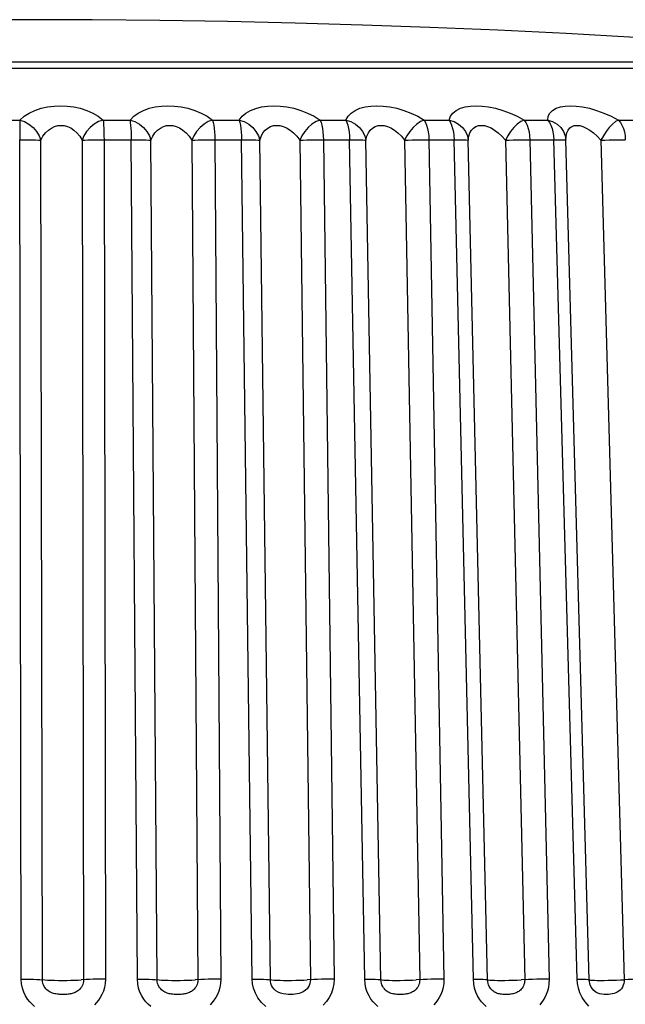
# Model space of a CAD drawing. Header units: millimetres. Extents: x -531 to 1423, y -716 to 1118.
# Tile 96 of 112: x 312.11 to 316.63, y 1110.2 to 1117.56. Entities that reach past the tile are written whole.
import ezdxf

# ---------------------------------------------------------------- set-up
doc = ezdxf.new("R2010")
doc.units = ezdxf.units.MM
doc.header["$LTSCALE"] = 23.1
doc.layers.get('0').update_dxf_attribs({"linetype": 'CONTINUOUS'})

msp = doc.modelspace()

# ---------------------------------------------------------------- linework, layer by layer
at = {"color": 7}
for p, q in [((304.9365, 1117.1965), (319.3548, 1117.1965)), ((311.9072, 1116.8079), (312.1089, 1116.8079)), ((312.732, 1116.8079), (312.9331, 1116.8079)), ((313.5505, 1116.8079), (313.7485, 1116.8079)), ((314.3535, 1116.8079), (314.5465, 1116.8079)), ((315.1323, 1116.8079), (315.3181, 1116.8079)), ((315.8785, 1116.8079), (316.0549, 1116.8079)), ((316.5837, 1116.8079), (316.749, 1116.8079)), ((312.1201, 1110.3872), (312.1085, 1116.6614)), ((312.278, 1110.3826), (312.2666, 1116.6569)), ((312.5746, 1116.6569), (312.5861, 1110.3826)), ((312.7387, 1116.6614), (312.75, 1110.3872)), ((312.7387, 1116.6614), (312.942, 1116.6614)), ((312.988, 1110.3872), (312.942, 1116.6614)), ((313.1353, 1110.3826), (313.0896, 1116.6569)), ((313.3948, 1116.6569), (313.4406, 1110.3826)), ((313.5664, 1116.6614), (313.6121, 1110.3872)), ((313.5664, 1116.6614), (313.7668, 1116.6614)), ((313.8465, 1110.3872), (313.7668, 1116.6614)), ((313.9817, 1110.3826), (313.9022, 1116.6569)), ((314.2012, 1116.6569), (314.2809, 1110.3826)), ((314.3786, 1116.6614), (314.4581, 1110.3872)), ((314.3786, 1116.6614), (314.5738, 1116.6614)), ((314.6865, 1110.3872), (314.5738, 1116.6614)), ((314.8081, 1110.3826), (314.6956, 1116.6569)), ((314.9852, 1116.6569), (315.0978, 1110.3826)), ((315.1663, 1116.6614), (315.2788, 1110.3872)), ((315.1663, 1116.6614), (315.3542, 1116.6614)), ((315.4986, 1110.3872), (315.3542, 1116.6614)), ((315.6052, 1110.3826), (315.4611, 1116.6569)), ((315.7381, 1116.6569), (315.8823, 1110.3826)), ((315.921, 1116.6614), (316.0651, 1110.3872)), ((315.921, 1116.6614), (316.0995, 1116.6614)), ((316.274, 1110.3872), (316.0995, 1116.6614)), ((316.19, 1116.6623), (316.19, 1116.662)), ((316.1902, 1116.657), (316.19, 1116.662)), ((316.3645, 1110.3826), (316.1902, 1116.6569)), ((316.4516, 1116.6569), (316.6259, 1110.3826)), ((316.374, 1110.3387), (316.374, 1110.3387))]:
    msp.add_line(p, q, dxfattribs=at)
for points in [[(312.1456, 1117.5586), (311.6759, 1117.5572), (311.222, 1117.5532), (310.7816, 1117.5468), (310.3523, 1117.5382), (309.9301, 1117.5275), (309.5143, 1117.5147), (309.101, 1117.4999), (308.6909, 1117.483), (308.282, 1117.464), (307.8745, 1117.443), (307.469, 1117.42), (307.0633, 1117.3949), (306.6584, 1117.3677), (306.2504, 1117.3382), (305.8389, 1117.3064), (305.4198, 1117.2717), (305.0798, 1117.2419)], [(319.2115, 1117.2419), (318.8417, 1117.2742), (318.2966, 1117.3187), (317.7604, 1117.3587), (317.2313, 1117.3947), (316.7088, 1117.4266), (316.1921, 1117.4548), (315.6808, 1117.4794), (315.1734, 1117.5005), (314.6694, 1117.5182), (314.1665, 1117.5327), (313.662, 1117.544), (313.157, 1117.5521), (312.6511, 1117.5569), (312.1456, 1117.5586)], [(319.2114, 1117.2419), (319.1738, 1117.2419), (319.0923, 1117.2419), (318.9655, 1117.2419), (318.7944, 1117.2419), (318.58, 1117.2419), (318.3237, 1117.2419), (318.0273, 1117.2419), (317.6926, 1117.2419), (317.3219, 1117.2419), (316.9176, 1117.2419), (316.4821, 1117.2419), (316.0185, 1117.2419), (315.5296, 1117.2419), (315.0193, 1117.2419), (314.4864, 1117.2419), (313.9499, 1117.2419), (313.4261, 1117.2419), (312.9223, 1117.2419), (312.451, 1117.2419), (312.0077, 1117.2419)], [(312.1089, 1116.8079), (312.1419, 1116.8366), (312.1795, 1116.8609), (312.2224, 1116.8808), (312.2686, 1116.8962), (312.3164, 1116.9069), (312.3652, 1116.9131), (312.4138, 1116.9153), (312.4626, 1116.9132), (312.5122, 1116.907), (312.5613, 1116.8964), (312.6095, 1116.8809), (312.655, 1116.861), (312.6956, 1116.8367), (312.732, 1116.8079)], [(312.9331, 1116.8079), (312.9606, 1116.8366), (312.9936, 1116.8609), (313.0327, 1116.8808), (313.0758, 1116.8962), (313.1213, 1116.9069), (313.1685, 1116.9131), (313.2163, 1116.9153), (313.265, 1116.9132), (313.3153, 1116.907), (313.3658, 1116.8964), (313.4162, 1116.8809), (313.4648, 1116.861), (313.5092, 1116.8367), (313.5505, 1116.8079)], [(313.7485, 1116.8079), (313.7703, 1116.8365), (313.7982, 1116.8607), (313.8327, 1116.8806), (313.8721, 1116.896), (313.9148, 1116.9067), (313.9601, 1116.9131), (314.0063, 1116.9153), (314.0543, 1116.9133), (314.1048, 1116.9071), (314.1565, 1116.8964), (314.2087, 1116.881), (314.2599, 1116.8611), (314.3079, 1116.8367), (314.3535, 1116.8079)], [(314.5465, 1116.8079), (314.5625, 1116.8366), (314.5852, 1116.8609), (314.6153, 1116.8808), (314.6508, 1116.8962), (314.6902, 1116.9069), (314.7329, 1116.9131), (314.7775, 1116.9153), (314.8245, 1116.9132), (314.8743, 1116.907), (314.9259, 1116.8964), (314.9791, 1116.8809), (315.0322, 1116.861), (315.083, 1116.8367), (315.1323, 1116.8079)], [(315.3181, 1116.8079), (315.328, 1116.8366), (315.3452, 1116.8609), (315.3703, 1116.8808), (315.4014, 1116.8962), (315.4371, 1116.9069), (315.4768, 1116.9131), (315.519, 1116.9153), (315.5644, 1116.9132), (315.6131, 1116.907), (315.6645, 1116.8964), (315.7183, 1116.8809), (315.7728, 1116.861), (315.8259, 1116.8367), (315.8785, 1116.8079)], [(316.0549, 1116.8079), (316.0587, 1116.8367), (316.0703, 1116.861), (316.0902, 1116.881), (316.1167, 1116.8964), (316.1488, 1116.907), (316.1854, 1116.9133), (316.2247, 1116.9153), (316.2676, 1116.9131), (316.3149, 1116.9068), (316.3655, 1116.8961), (316.419, 1116.8807), (316.474, 1116.8608), (316.5287, 1116.8366), (316.5837, 1116.8079)], [(312.1089, 1116.8079), (312.1086, 1116.7908), (312.1087, 1116.77), (312.1087, 1116.7459), (312.1086, 1116.7193), (312.1086, 1116.691), (312.1085, 1116.6614)], [(312.1089, 1116.8079), (312.1442, 1116.7965), (312.1776, 1116.7775), (312.208, 1116.7531), (312.2337, 1116.7239), (312.2533, 1116.6908), (312.2666, 1116.6569)], [(312.732, 1116.8079), (312.6977, 1116.7965), (312.6648, 1116.7775), (312.6347, 1116.7531), (312.6089, 1116.7239), (312.5888, 1116.6908), (312.5746, 1116.6569)], [(312.732, 1116.8079), (312.7339, 1116.7909), (312.7354, 1116.77), (312.7368, 1116.7459), (312.7378, 1116.7193), (312.7384, 1116.6908), (312.7387, 1116.6614)], [(312.9331, 1116.8079), (312.9353, 1116.7908), (312.9376, 1116.77), (312.9394, 1116.7459), (312.9407, 1116.7193), (312.9417, 1116.691), (312.942, 1116.6614)], [(312.9331, 1116.8079), (312.9693, 1116.7965), (313.0034, 1116.7775), (313.0338, 1116.7531), (313.059, 1116.7239), (313.0778, 1116.6908), (313.0896, 1116.6569)], [(313.5505, 1116.8079), (313.5177, 1116.7965), (313.4862, 1116.7775), (313.4566, 1116.7531), (313.4308, 1116.7239), (313.4102, 1116.6908), (313.3948, 1116.6569)], [(313.5505, 1116.8079), (313.5548, 1116.7909), (313.5586, 1116.77), (313.5618, 1116.7459), (313.5642, 1116.7193), (313.5657, 1116.6908), (313.5664, 1116.6614)], [(313.7485, 1116.8079), (313.7534, 1116.7908), (313.7579, 1116.77), (313.7615, 1116.7459), (313.7642, 1116.7193), (313.7661, 1116.691), (313.7668, 1116.6614)], [(313.7485, 1116.8079), (313.7854, 1116.7965), (313.8198, 1116.7775), (313.8499, 1116.7531), (313.8744, 1116.7239), (313.892, 1116.6908), (313.9022, 1116.6569)], [(314.3535, 1116.8079), (314.3228, 1116.7965), (314.2928, 1116.7775), (314.2642, 1116.7531), (314.2387, 1116.7239), (314.2177, 1116.6908), (314.2012, 1116.6569)], [(314.3535, 1116.8079), (314.3604, 1116.7909), (314.3663, 1116.77), (314.3713, 1116.7459), (314.375, 1116.7193), (314.3775, 1116.6908), (314.3786, 1116.6614)], [(314.5465, 1116.8079), (314.5538, 1116.7908), (314.5604, 1116.77), (314.5659, 1116.7459), (314.5699, 1116.7193), (314.5727, 1116.691), (314.5738, 1116.6614)], [(314.5465, 1116.8079), (314.5836, 1116.7965), (314.6178, 1116.7775), (314.6473, 1116.7531), (314.6708, 1116.7239), (314.6871, 1116.6908), (314.6956, 1116.6569)], [(315.1323, 1116.8079), (315.104, 1116.7965), (315.0759, 1116.7775), (315.0486, 1116.7531), (315.0236, 1116.7239), (315.0026, 1116.6908), (314.9852, 1116.6569)], [(315.1323, 1116.8079), (315.1416, 1116.7909), (315.1497, 1116.77), (315.1564, 1116.7459), (315.1615, 1116.7193), (315.1648, 1116.6908), (315.1663, 1116.6614)], [(315.3181, 1116.8079), (315.3278, 1116.7908), (315.3366, 1116.77), (315.3437, 1116.7459), (315.3491, 1116.7193), (315.3527, 1116.691), (315.3542, 1116.6614)], [(315.3181, 1116.8079), (315.355, 1116.7965), (315.3888, 1116.7775), (315.4174, 1116.7531), (315.4396, 1116.7239), (315.4544, 1116.6908), (315.4611, 1116.6569)], [(315.8785, 1116.8079), (315.8527, 1116.7965), (315.8269, 1116.7775), (315.8011, 1116.7531), (315.777, 1116.7239), (315.7561, 1116.6908), (315.7381, 1116.6569)], [(315.8785, 1116.8079), (315.8901, 1116.7909), (315.9002, 1116.77), (315.9086, 1116.7459), (315.9149, 1116.7193), (315.9191, 1116.6908), (315.921, 1116.6614)], [(316.0549, 1116.8079), (316.0912, 1116.7965), (316.1242, 1116.7775), (316.1515, 1116.7531), (316.1722, 1116.7239), (316.1854, 1116.6908), (316.19, 1116.6623)], [(316.0549, 1116.8079), (316.067, 1116.7908), (316.0777, 1116.77), (316.0865, 1116.7459), (316.0931, 1116.7193), (316.0975, 1116.691), (316.0995, 1116.6614)], [(316.5837, 1116.8079), (316.5609, 1116.7965), (316.5376, 1116.7775), (316.5136, 1116.7531), (316.4906, 1116.7239), (316.4701, 1116.6908), (316.4516, 1116.6569)], [(316.5837, 1116.8079), (316.5975, 1116.7909), (316.6095, 1116.77), (316.6195, 1116.7459), (316.627, 1116.7193), (316.632, 1116.6908), (316.6342, 1116.6614)], [(312.2666, 1116.6569), (312.2825, 1116.6868), (312.3014, 1116.7121), (312.3226, 1116.7328), (312.3454, 1116.7489), (312.369, 1116.76), (312.3931, 1116.7666), (312.4171, 1116.7688), (312.4412, 1116.7667), (312.4657, 1116.7602), (312.49, 1116.7491), (312.5139, 1116.733), (312.5364, 1116.7123), (312.5569, 1116.6869), (312.5746, 1116.6569)], [(313.0896, 1116.6569), (313.1027, 1116.6868), (313.1193, 1116.7121), (313.1385, 1116.7328), (313.1597, 1116.7489), (313.1821, 1116.76), (313.2054, 1116.7666), (313.229, 1116.7688), (313.2531, 1116.7667), (313.2779, 1116.7602), (313.3029, 1116.7491), (313.3279, 1116.733), (313.3521, 1116.7123), (313.3746, 1116.6869), (313.3948, 1116.6569)], [(313.9022, 1116.6569), (313.9124, 1116.6867), (313.9263, 1116.7119), (313.9432, 1116.7326), (313.9625, 1116.7487), (313.9835, 1116.7599), (314.0058, 1116.7665), (314.0286, 1116.7689), (314.0524, 1116.7667), (314.0773, 1116.7603), (314.103, 1116.7492), (314.1289, 1116.7331), (314.1545, 1116.7124), (314.1788, 1116.6869), (314.2012, 1116.6569)], [(314.6956, 1116.6569), (314.7029, 1116.6868), (314.7141, 1116.7121), (314.7287, 1116.7328), (314.7461, 1116.7489), (314.7654, 1116.76), (314.7864, 1116.7666), (314.8084, 1116.7688), (314.8316, 1116.7667), (314.8563, 1116.7602), (314.882, 1116.7491), (314.9085, 1116.733), (314.935, 1116.7123), (314.9608, 1116.6869), (314.9852, 1116.6569)], [(315.4611, 1116.6569), (315.4652, 1116.6868), (315.4736, 1116.7121), (315.4857, 1116.7328), (315.5008, 1116.7489), (315.5183, 1116.76), (315.5378, 1116.7666), (315.5586, 1116.7688), (315.581, 1116.7667), (315.6052, 1116.7602), (315.6308, 1116.7491), (315.6576, 1116.733), (315.6849, 1116.7123), (315.712, 1116.6869), (315.7381, 1116.6569)], [(316.1901, 1116.66), (316.1912, 1116.6869), (316.1967, 1116.7123), (316.2062, 1116.733), (316.219, 1116.7491), (316.2346, 1116.7602), (316.2526, 1116.7667), (316.272, 1116.7689), (316.2932, 1116.7666), (316.3166, 1116.76), (316.3419, 1116.7488), (316.3686, 1116.7328), (316.3963, 1116.7121), (316.4241, 1116.6868), (316.4516, 1116.6569)], [(312.1085, 1116.6614), (312.1404, 1116.6613), (312.1713, 1116.661), (312.2002, 1116.6603), (312.2262, 1116.6594), (312.2486, 1116.6582), (312.2666, 1116.6569)], [(312.5746, 1116.6569), (312.5944, 1116.6582), (312.6183, 1116.6594), (312.6456, 1116.6603), (312.6754, 1116.661), (312.7067, 1116.6613), (312.7387, 1116.6614)], [(312.942, 1116.6614), (312.9734, 1116.6613), (313.0033, 1116.661), (313.0306, 1116.6603), (313.0546, 1116.6594), (313.0745, 1116.6582), (313.0896, 1116.6569)], [(313.3948, 1116.6569), (313.417, 1116.6582), (313.443, 1116.6594), (313.4719, 1116.6603), (313.5028, 1116.661), (313.5346, 1116.6613), (313.5664, 1116.6614)], [(313.7668, 1116.6614), (313.7974, 1116.6613), (313.8259, 1116.661), (313.8513, 1116.6603), (313.873, 1116.6594), (313.8901, 1116.6582), (313.9022, 1116.6569)], [(314.2012, 1116.6569), (314.2258, 1116.6582), (314.2536, 1116.6594), (314.2837, 1116.6603), (314.3153, 1116.661), (314.3473, 1116.6613), (314.3786, 1116.6614)], [(314.5738, 1116.6614), (314.6033, 1116.6613), (314.6301, 1116.661), (314.6534, 1116.6603), (314.6725, 1116.6594), (314.6867, 1116.6582), (314.6956, 1116.6569)], [(314.9852, 1116.6569), (315.0118, 1116.6582), (315.0411, 1116.6594), (315.0722, 1116.6603), (315.1041, 1116.661), (315.1358, 1116.6613), (315.1663, 1116.6614)], [(315.3542, 1116.6614), (315.3822, 1116.6613), (315.4071, 1116.661), (315.428, 1116.6603), (315.4442, 1116.6594), (315.4554, 1116.6582), (315.4611, 1116.6569)], [(315.7381, 1116.6569), (315.7663, 1116.6582), (315.7968, 1116.6594), (315.8285, 1116.6603), (315.8604, 1116.661), (315.8916, 1116.6613), (315.921, 1116.6614)], [(316.0995, 1116.6614), (316.1257, 1116.6613), (316.1483, 1116.661), (316.1666, 1116.6603), (316.1799, 1116.6594), (316.1878, 1116.6582), (316.1902, 1116.657)], [(316.4516, 1116.6569), (316.4812, 1116.6582), (316.5125, 1116.6594), (316.5445, 1116.6603), (316.5761, 1116.661), (316.6063, 1116.6613), (316.6342, 1116.6614)], [(312.2193, 1110.1833), (312.2013, 1110.1993), (312.1838, 1110.2177), (312.1673, 1110.2389), (312.1523, 1110.263), (312.1393, 1110.2906), (312.129, 1110.3208), (312.1228, 1110.3529), (312.1201, 1110.3872)], [(312.1201, 1110.3872), (312.152, 1110.3871), (312.1828, 1110.3867), (312.2117, 1110.3861), (312.2377, 1110.3851), (312.2601, 1110.384)], [(312.2601, 1110.384), (312.2952, 1110.3813), (312.3166, 1110.3802), (312.3414, 1110.3793), (312.3689, 1110.3786), (312.3984, 1110.3782), (312.429, 1110.3781), (312.4598, 1110.3782), (312.4899, 1110.3786), (312.5183, 1110.3793), (312.5443, 1110.3802), (312.5672, 1110.3813)], [(312.5861, 1110.3826), (312.5853, 1110.3698), (312.583, 1110.3578), (312.5794, 1110.3466), (312.5747, 1110.3364), (312.5694, 1110.3274), (312.5635, 1110.3194), (312.5571, 1110.3123), (312.5505, 1110.306), (312.5436, 1110.3006), (312.5366, 1110.2958), (312.5297, 1110.2918), (312.5227, 1110.2883), (312.5157, 1110.2853), (312.5086, 1110.2827), (312.5014, 1110.2805), (312.4939, 1110.2785), (312.4861, 1110.2768), (312.478, 1110.2754), (312.4696, 1110.2742), (312.461, 1110.2733), (312.4523, 1110.2726), (312.4434, 1110.2722), (312.4345, 1110.272), (312.4254, 1110.2721), (312.4162, 1110.2724), (312.407, 1110.2729), (312.3976, 1110.2738), (312.3883, 1110.275), (312.3791, 1110.2765), (312.3702, 1110.2784), (312.3616, 1110.2807), (312.3532, 1110.2835), (312.3449, 1110.2867), (312.3366, 1110.2906), (312.3284, 1110.2953), (312.3202, 1110.3008), (312.3123, 1110.3072), (312.3048, 1110.3147), (312.2978, 1110.3232), (312.2914, 1110.3329), (312.2859, 1110.3439), (312.2817, 1110.356), (312.279, 1110.3689), (312.278, 1110.3826)], [(312.75, 1110.3872), (312.7181, 1110.3871), (312.6868, 1110.3867), (312.657, 1110.3861), (312.6297, 1110.3851), (312.6059, 1110.384), (312.5672, 1110.3813)], [(312.75, 1110.3872), (312.7478, 1110.355), (312.7425, 1110.3251), (312.7339, 1110.2972), (312.7229, 1110.2717), (312.7104, 1110.2493), (312.6966, 1110.2294), (312.6819, 1110.2117), (312.6666, 1110.1962)], [(313.0876, 1110.1833), (313.0696, 1110.1993), (313.0522, 1110.2177), (313.0357, 1110.2389), (313.0207, 1110.263), (313.0075, 1110.2906), (312.9972, 1110.3208), (312.9908, 1110.3529), (312.988, 1110.3872)], [(312.988, 1110.3872), (313.0193, 1110.3871), (313.0491, 1110.3867), (313.0764, 1110.3861), (313.1004, 1110.3851), (313.1202, 1110.384)], [(313.1202, 1110.384), (313.1498, 1110.3813), (313.1686, 1110.3802), (313.1914, 1110.3793), (313.2174, 1110.3786), (313.2458, 1110.3782), (313.2758, 1110.3781), (313.3066, 1110.3782), (313.3372, 1110.3786), (313.3668, 1110.3793), (313.3944, 1110.3802), (313.4192, 1110.3813)], [(313.4406, 1110.3826), (313.4398, 1110.3698), (313.4376, 1110.3578), (313.4341, 1110.3466), (313.4295, 1110.3364), (313.4242, 1110.3274), (313.4183, 1110.3194), (313.412, 1110.3123), (313.4054, 1110.306), (313.3985, 1110.3006), (313.3916, 1110.2958), (313.3846, 1110.2918), (313.3776, 1110.2883), (313.3706, 1110.2853), (313.3635, 1110.2827), (313.3562, 1110.2805), (313.3487, 1110.2785), (313.3408, 1110.2768), (313.3327, 1110.2754), (313.3244, 1110.2742), (313.3158, 1110.2733), (313.3071, 1110.2726), (313.2982, 1110.2722), (313.2894, 1110.272), (313.2804, 1110.2721), (313.2713, 1110.2724), (313.2622, 1110.2729), (313.253, 1110.2738), (313.2438, 1110.275), (313.2349, 1110.2765), (313.2261, 1110.2784), (313.2178, 1110.2807), (313.2096, 1110.2835), (313.2014, 1110.2867), (313.1933, 1110.2906), (313.1852, 1110.2953), (313.1772, 1110.3008), (313.1694, 1110.3072), (313.162, 1110.3147), (313.1551, 1110.3232), (313.1488, 1110.3329), (313.1433, 1110.3439), (313.1391, 1110.356), (313.1363, 1110.3689), (313.1353, 1110.3826)], [(313.6121, 1110.3872), (313.5803, 1110.3871), (313.5485, 1110.3867), (313.5177, 1110.3861), (313.4888, 1110.3851), (313.4629, 1110.384), (313.4192, 1110.3813)], [(313.6121, 1110.3872), (313.6101, 1110.355), (313.605, 1110.3251), (313.5967, 1110.2972), (313.586, 1110.2717), (313.5737, 1110.2493), (313.5602, 1110.2294), (313.5458, 1110.2117), (313.5308, 1110.1962)], [(313.9476, 1110.1819), (313.9153, 1110.213), (313.8886, 1110.2475), (313.8695, 1110.283), (313.8565, 1110.3188), (313.8487, 1110.3534), (313.8465, 1110.3872)], [(313.8465, 1110.3872), (313.8771, 1110.3871), (313.9055, 1110.3867), (313.931, 1110.3861), (313.9526, 1110.3851), (313.9697, 1110.384)], [(313.9697, 1110.384), (313.9933, 1110.3813), (314.0095, 1110.3802), (314.03, 1110.3793), (314.0541, 1110.3786), (314.0811, 1110.3782), (314.1103, 1110.3781), (314.1407, 1110.3782), (314.1715, 1110.3786), (314.2018, 1110.3793), (314.2307, 1110.3802), (314.2573, 1110.3813)], [(314.2809, 1110.3826), (314.2802, 1110.3688), (314.2773, 1110.3547), (314.2722, 1110.3406), (314.2649, 1110.3272), (314.2557, 1110.3152), (314.2451, 1110.3048), (314.2337, 1110.2964), (314.2217, 1110.2896), (314.2094, 1110.2843), (314.1965, 1110.2801), (314.1826, 1110.2768), (314.1678, 1110.2744), (314.1513, 1110.2728), (314.1339, 1110.272), (314.1153, 1110.2723), (314.0963, 1110.2738), (314.0771, 1110.2769), (314.0582, 1110.282), (314.0402, 1110.2898), (314.0237, 1110.3002), (314.0099, 1110.3127), (313.9989, 1110.3267), (313.991, 1110.3409), (313.9858, 1110.3553), (313.9827, 1110.3692), (313.9817, 1110.3826)], [(314.4581, 1110.3872), (314.4268, 1110.3871), (314.3948, 1110.3867), (314.3633, 1110.3861), (314.3332, 1110.3851), (314.3054, 1110.384), (314.2573, 1110.3813)], [(314.4581, 1110.3872), (314.4564, 1110.3522), (314.4497, 1110.3175), (314.4377, 1110.2823), (314.4211, 1110.2489), (314.4002, 1110.2191), (314.3767, 1110.1933)], [(314.784, 1110.1833), (314.7666, 1110.1993), (314.7498, 1110.2177), (314.7338, 1110.2389), (314.7191, 1110.263), (314.7062, 1110.2906), (314.696, 1110.3208), (314.6895, 1110.3529), (314.6865, 1110.3872)], [(314.6865, 1110.3872), (314.7159, 1110.3871), (314.7427, 1110.3867), (314.7659, 1110.3861), (314.785, 1110.3851), (314.7992, 1110.384)], [(314.7992, 1110.384), (314.8166, 1110.3813), (314.83, 1110.3802), (314.8479, 1110.3793), (314.8699, 1110.3786), (314.8952, 1110.3782), (314.9232, 1110.3781), (314.9529, 1110.3782), (314.9836, 1110.3786), (315.0143, 1110.3793), (315.0442, 1110.3802), (315.0723, 1110.3813)], [(315.0978, 1110.3826), (315.0972, 1110.3698), (315.0952, 1110.3578), (315.0919, 1110.3466), (315.0876, 1110.3364), (315.0826, 1110.3274), (315.077, 1110.3194), (315.071, 1110.3123), (315.0646, 1110.306), (315.058, 1110.3006), (315.0512, 1110.2958), (315.0445, 1110.2918), (315.0377, 1110.2883), (315.0309, 1110.2853), (315.024, 1110.2827), (315.0169, 1110.2805), (315.0096, 1110.2785), (315.0019, 1110.2768), (314.994, 1110.2754), (314.9859, 1110.2742), (314.9776, 1110.2733), (314.9692, 1110.2726), (314.9608, 1110.2722), (314.9523, 1110.272), (314.9438, 1110.2721), (314.9353, 1110.2724), (314.9267, 1110.2729), (314.9181, 1110.2738), (314.9096, 1110.275), (314.9013, 1110.2765), (314.8933, 1110.2784), (314.8855, 1110.2807), (314.878, 1110.2835), (314.8704, 1110.2867), (314.8629, 1110.2906), (314.8554, 1110.2953), (314.8479, 1110.3008), (314.8407, 1110.3072), (314.8337, 1110.3147), (314.8272, 1110.3232), (314.8212, 1110.3329), (314.816, 1110.3439), (314.8119, 1110.356), (314.8092, 1110.3689), (314.8081, 1110.3826)], [(315.2788, 1110.3872), (315.2482, 1110.3871), (315.2165, 1110.3867), (315.1846, 1110.3861), (315.1536, 1110.3851), (315.1243, 1110.384), (315.0723, 1110.3813)], [(315.2788, 1110.3872), (315.2772, 1110.355), (315.2728, 1110.3251), (315.2652, 1110.2972), (315.2554, 1110.2717), (315.2441, 1110.2493), (315.2316, 1110.2294), (315.2182, 1110.2117), (315.2042, 1110.1962)], [(315.5934, 1110.1833), (315.5766, 1110.1993), (315.5604, 1110.2177), (315.5449, 1110.2389), (315.5307, 1110.263), (315.5181, 1110.2906), (315.5081, 1110.3208), (315.5017, 1110.3529), (315.4986, 1110.3872)], [(315.4986, 1110.3872), (315.5266, 1110.3871), (315.5513, 1110.3867), (315.5722, 1110.3861), (315.5884, 1110.3851), (315.5996, 1110.384)], [(315.5996, 1110.384), (315.6106, 1110.3813), (315.621, 1110.3802), (315.6363, 1110.3793), (315.6559, 1110.3786), (315.6792, 1110.3782), (315.7056, 1110.3781), (315.7344, 1110.3782), (315.7646, 1110.3786), (315.7954, 1110.3793), (315.8259, 1110.3802), (315.8551, 1110.3813)], [(315.8823, 1110.3826), (315.8818, 1110.3698), (315.88, 1110.3578), (315.8768, 1110.3466), (315.8728, 1110.3364), (315.868, 1110.3274), (315.8626, 1110.3194), (315.8568, 1110.3123), (315.8507, 1110.306), (315.8443, 1110.3006), (315.8378, 1110.2958), (315.8313, 1110.2918), (315.8247, 1110.2883), (315.8181, 1110.2853), (315.8114, 1110.2827), (315.8045, 1110.2805), (315.7974, 1110.2785), (315.79, 1110.2768), (315.7824, 1110.2754), (315.7745, 1110.2742), (315.7665, 1110.2733), (315.7584, 1110.2726), (315.7503, 1110.2722), (315.7422, 1110.272), (315.734, 1110.2721), (315.7259, 1110.2724), (315.7178, 1110.2729), (315.7096, 1110.2738), (315.7016, 1110.275), (315.6938, 1110.2765), (315.6862, 1110.2784), (315.6789, 1110.2807), (315.6718, 1110.2835), (315.6647, 1110.2867), (315.6576, 1110.2906), (315.6505, 1110.2953), (315.6434, 1110.3008), (315.6365, 1110.3072), (315.6299, 1110.3147), (315.6237, 1110.3232), (315.618, 1110.3329), (315.613, 1110.3439), (315.609, 1110.356), (315.6064, 1110.3689), (315.6052, 1110.3826)], [(316.0651, 1110.3872), (316.0357, 1110.3871), (316.0046, 1110.3867), (315.9727, 1110.3861), (315.941, 1110.3851), (315.9106, 1110.384), (315.8551, 1110.3813)], [(316.0651, 1110.3872), (316.0638, 1110.355), (316.0598, 1110.3251), (316.0527, 1110.2972), (316.0436, 1110.2717), (316.0329, 1110.2493), (316.0211, 1110.2294), (316.0085, 1110.2117), (315.9952, 1110.1962)], [(316.3622, 1110.1861), (316.3345, 1110.2169), (316.3118, 1110.2506), (316.2951, 1110.2853), (316.2835, 1110.3204), (316.2764, 1110.3541), (316.274, 1110.3872)], [(316.274, 1110.3872), (316.3002, 1110.3871), (316.3227, 1110.3867), (316.3409, 1110.3861), (316.3542, 1110.3851), (316.3621, 1110.384), (316.3645, 1110.3826)], [(316.374, 1110.3387), (316.3727, 1110.3418), (316.3682, 1110.3559), (316.3655, 1110.3695), (316.3645, 1110.3826)], [(316.3645, 1110.3826), (316.3666, 1110.3813), (316.374, 1110.3802), (316.3864, 1110.3793), (316.4034, 1110.3786), (316.4245, 1110.3782), (316.4491, 1110.3781), (316.4766, 1110.3782), (316.506, 1110.3786), (316.5365, 1110.3793), (316.5673, 1110.3802), (316.5974, 1110.3813), (316.6259, 1110.3826)], [(316.6259, 1110.3826), (316.6256, 1110.3691), (316.6233, 1110.3554), (316.6191, 1110.3414), (316.6129, 1110.328), (316.6048, 1110.3158), (316.5953, 1110.3051), (316.5848, 1110.2965), (316.5736, 1110.2895), (316.5622, 1110.2841), (316.5501, 1110.2799), (316.5372, 1110.2766), (316.5234, 1110.2742), (316.5083, 1110.2726), (316.4925, 1110.272), (316.476, 1110.2724), (316.4596, 1110.2741), (316.4434, 1110.2776), (316.4278, 1110.2831), (316.4129, 1110.2912), (316.3995, 1110.3018), (316.3883, 1110.3142), (316.3793, 1110.3279), (316.374, 1110.3387)], [(316.8085, 1110.3872), (316.7806, 1110.3871), (316.7503, 1110.3867), (316.7188, 1110.3861), (316.6868, 1110.3851), (316.6556, 1110.384), (316.6259, 1110.3826)]]:
    msp.add_lwpolyline(points, dxfattribs=at)

doc.saveas('drawing.dxf')
